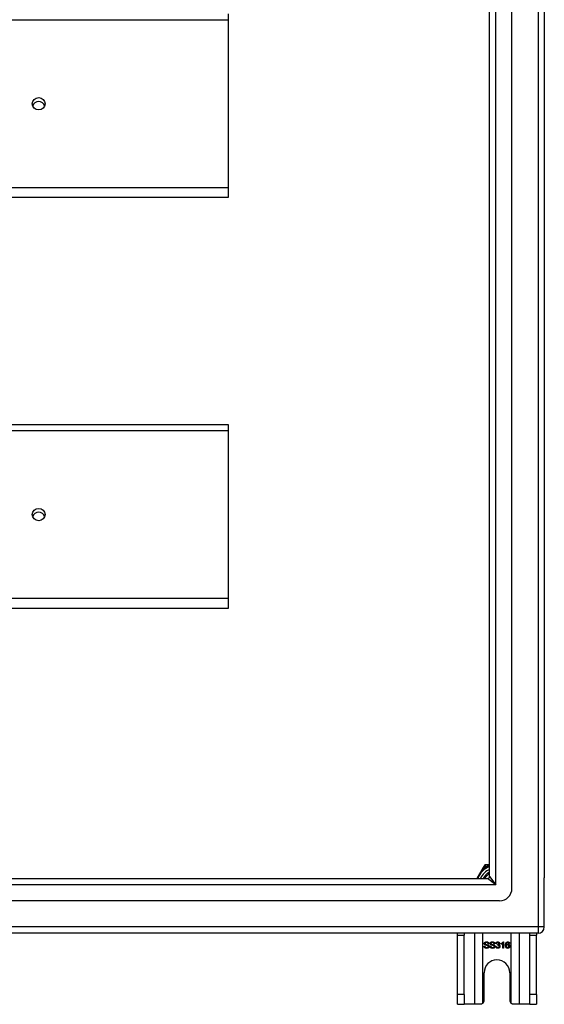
# Model space of a CAD drawing. Header units: inches. Extents: x 64.1 to 160.1, y 42 to 74.3.
# Tile 63 of 70: x 151.8 to 160.1, y 42 to 57.6. Entities that reach past the tile are written whole.
import ezdxf

# ---------------------------------------------------------------- set-up
doc = ezdxf.new("R2010")
doc.units = ezdxf.units.IN
doc.header["$MEASUREMENT"] = 0
doc.layers.add('Visible Edges(ANSI)', color=7, linetype='Continuous', lineweight=25)
doc.layers.add('Visible Tangent Edges(ANSI)', color=7, linetype='Continuous', lineweight=25)

msp = doc.modelspace()

# ---------------------------------------------------------------- linework, layer by layer
at = {"layer": 'Visible Edges(ANSI)'}
for p, q in [((159.56, 43.843), (159.56, 72.426)), ((159.206, 44.032), (159.206, 72.238)), ((160.072, 72.261), (160.072, 44.009)), ((155.072, 57.683), (155.072, 57.59)), ((155.072, 57.59), (155.072, 54.931)), ((155.072, 54.931), (155.072, 54.774)), ((155.072, 54.774), (112.938, 54.774)), ((112.938, 51.183), (155.072, 51.183)), ((155.072, 51.183), (155.072, 51.09)), ((155.072, 51.09), (155.072, 48.431)), ((155.072, 48.431), (155.072, 48.274)), ((155.072, 48.274), (112.938, 48.274)), ((159.106, 44.176), (159.005, 44.001)), ((159.124, 44.208), (159.106, 44.176)), ((159.178, 44.217), (159.141, 44.217)), ((159.206, 44.217), (159.178, 44.217)), ((112.969, 44.001), (159.175, 44.001)), ((160.072, 43.234), (160.072, 44.009)), ((159.363, 43.646), (112.78, 43.646)), ((159.973, 43.135), (112.938, 43.135)), ((158.697, 43.104), (158.697, 43.135)), ((158.697, 42.166), (158.697, 43.104)), ((158.802, 43.135), (158.802, 43.104)), ((158.802, 42.166), (158.802, 43.104)), ((159.842, 43.104), (159.842, 43.135)), ((159.842, 42.166), (159.842, 43.104)), ((159.947, 43.135), (159.947, 43.104)), ((159.947, 42.166), (159.947, 43.104)), ((159.118, 42.929), (159.131, 42.93)), ((159.195, 42.969), (159.182, 42.968)), ((159.212, 42.929), (159.224, 42.93)), ((159.288, 42.969), (159.276, 42.968)), ((159.304, 42.924), (159.317, 42.925)), ((159.318, 42.969), (159.306, 42.972)), ((159.329, 42.945), (159.33, 42.955)), ((159.391, 42.961), (159.391, 42.972)), ((159.416, 42.897), (159.416, 42.975)), ((159.428, 42.897), (159.416, 42.897)), ((159.42, 42.998), (159.428, 42.998)), ((159.428, 42.998), (159.428, 42.897)), ((159.523, 42.973), (159.511, 42.972)), ((159.119, 42.072), (159.119, 42.51)), ((159.525, 42.51), (159.525, 42.072)), ((158.697, 42.01), (158.697, 42.166)), ((158.802, 42.166), (158.802, 42.01)), ((159.842, 42.01), (159.842, 42.166)), ((159.947, 42.166), (159.947, 42.01)), ((158.697, 42.01), (158.802, 42.01)), ((158.966, 42.01), (158.802, 42.01)), ((159.057, 42.01), (158.966, 42.01)), ((159.678, 42.01), (159.587, 42.01)), ((159.842, 42.01), (159.678, 42.01)), ((159.842, 42.01), (159.947, 42.01))]:
    msp.add_line(p, q, dxfattribs=at)
at = {"layer": 'Visible Edges(ANSI)', "flags": 128}
for points in [[(159.161, 42.895), (159.158, 42.896), (159.154, 42.896), (159.151, 42.896), (159.148, 42.896), (159.146, 42.897), (159.143, 42.898), (159.141, 42.898), (159.138, 42.899), (159.136, 42.9), (159.134, 42.902), (159.132, 42.903), (159.13, 42.904), (159.128, 42.906), (159.127, 42.908), (159.125, 42.909), (159.124, 42.911), (159.123, 42.913), (159.122, 42.915), (159.121, 42.918), (159.12, 42.92), (159.119, 42.922), (159.119, 42.924), (159.118, 42.927), (159.118, 42.929)], [(159.122, 42.971), (159.122, 42.973), (159.122, 42.975), (159.123, 42.977), (159.123, 42.979), (159.124, 42.98), (159.124, 42.982), (159.125, 42.984), (159.126, 42.985), (159.127, 42.987), (159.129, 42.989), (159.13, 42.99), (159.132, 42.991), (159.133, 42.992), (159.135, 42.994), (159.137, 42.995), (159.139, 42.995), (159.141, 42.996), (159.143, 42.997), (159.145, 42.998), (159.148, 42.998), (159.15, 42.998), (159.152, 42.999), (159.155, 42.999), (159.157, 42.999)], [(159.136, 42.95), (159.135, 42.95), (159.134, 42.951), (159.133, 42.952), (159.132, 42.952), (159.131, 42.953), (159.13, 42.954), (159.129, 42.955), (159.128, 42.955), (159.128, 42.956), (159.127, 42.957), (159.126, 42.958), (159.126, 42.959), (159.125, 42.96), (159.124, 42.961), (159.124, 42.962), (159.124, 42.963), (159.123, 42.964), (159.123, 42.965), (159.123, 42.966), (159.122, 42.967), (159.122, 42.968), (159.122, 42.969), (159.122, 42.97), (159.122, 42.971)], [(159.131, 42.93), (159.131, 42.929), (159.131, 42.927), (159.132, 42.925), (159.132, 42.924), (159.133, 42.922), (159.133, 42.921), (159.134, 42.919), (159.135, 42.918), (159.136, 42.917), (159.137, 42.916), (159.138, 42.915), (159.139, 42.914), (159.14, 42.913), (159.142, 42.912), (159.143, 42.911), (159.145, 42.91), (159.147, 42.91), (159.149, 42.909), (159.15, 42.908), (159.152, 42.908), (159.154, 42.908), (159.156, 42.907), (159.158, 42.907), (159.16, 42.907)], [(159.158, 42.987), (159.156, 42.987), (159.154, 42.987), (159.152, 42.987), (159.151, 42.987), (159.149, 42.986), (159.147, 42.986), (159.146, 42.986), (159.145, 42.985), (159.143, 42.985), (159.142, 42.984), (159.141, 42.984), (159.14, 42.983), (159.139, 42.982), (159.139, 42.981), (159.138, 42.98), (159.137, 42.98), (159.137, 42.979), (159.136, 42.978), (159.136, 42.977), (159.135, 42.976), (159.135, 42.975), (159.135, 42.974), (159.135, 42.973), (159.135, 42.972)], [(159.135, 42.972), (159.135, 42.972), (159.135, 42.971), (159.135, 42.971), (159.135, 42.97), (159.135, 42.97), (159.135, 42.97), (159.135, 42.969), (159.135, 42.969), (159.135, 42.968), (159.135, 42.968), (159.136, 42.968), (159.136, 42.967), (159.136, 42.967), (159.136, 42.967), (159.136, 42.966), (159.136, 42.966), (159.137, 42.966), (159.137, 42.965), (159.137, 42.965), (159.137, 42.965), (159.138, 42.964), (159.138, 42.964), (159.138, 42.964), (159.139, 42.963)], [(159.173, 42.938), (159.173, 42.939), (159.172, 42.939), (159.171, 42.939), (159.17, 42.94), (159.168, 42.94), (159.167, 42.94), (159.165, 42.941), (159.164, 42.941), (159.162, 42.942), (159.16, 42.942), (159.158, 42.943), (159.156, 42.943), (159.153, 42.944), (159.151, 42.944), (159.149, 42.945), (159.147, 42.945), (159.146, 42.946), (159.144, 42.947), (159.142, 42.947), (159.141, 42.948), (159.14, 42.948), (159.138, 42.949), (159.137, 42.949), (159.136, 42.95)], [(159.139, 42.963), (159.139, 42.963), (159.14, 42.962), (159.141, 42.962), (159.143, 42.961), (159.144, 42.96), (159.146, 42.96), (159.147, 42.959), (159.149, 42.959), (159.151, 42.958), (159.154, 42.957), (159.156, 42.957), (159.159, 42.956), (159.161, 42.956), (159.164, 42.955), (159.166, 42.954), (159.168, 42.954), (159.17, 42.953), (159.172, 42.953), (159.174, 42.952), (159.176, 42.952), (159.177, 42.951), (159.179, 42.951), (159.18, 42.95), (159.181, 42.95)], [(159.157, 42.999), (159.16, 42.999), (159.163, 42.999), (159.165, 42.998), (159.168, 42.998), (159.17, 42.997), (159.173, 42.997), (159.175, 42.996), (159.177, 42.995), (159.179, 42.994), (159.181, 42.993), (159.183, 42.992), (159.184, 42.991), (159.186, 42.99), (159.188, 42.988), (159.189, 42.986), (159.19, 42.985), (159.191, 42.983), (159.192, 42.981), (159.193, 42.979), (159.194, 42.977), (159.194, 42.975), (159.195, 42.973), (159.195, 42.971), (159.195, 42.969)], [(159.182, 42.968), (159.182, 42.97), (159.182, 42.971), (159.182, 42.972), (159.181, 42.974), (159.181, 42.975), (159.18, 42.976), (159.179, 42.978), (159.179, 42.979), (159.178, 42.98), (159.177, 42.981), (159.176, 42.982), (159.175, 42.982), (159.174, 42.983), (159.173, 42.984), (159.172, 42.985), (159.171, 42.985), (159.169, 42.986), (159.168, 42.986), (159.167, 42.986), (159.165, 42.987), (159.163, 42.987), (159.162, 42.987), (159.16, 42.987), (159.158, 42.987)], [(159.16, 42.907), (159.162, 42.907), (159.164, 42.907), (159.166, 42.908), (159.167, 42.908), (159.169, 42.908), (159.171, 42.909), (159.172, 42.909), (159.174, 42.91), (159.175, 42.91), (159.176, 42.911), (159.178, 42.911), (159.179, 42.912), (159.18, 42.913), (159.181, 42.914), (159.182, 42.915), (159.182, 42.916), (159.183, 42.917), (159.184, 42.918), (159.184, 42.919), (159.185, 42.92), (159.185, 42.921), (159.185, 42.922), (159.185, 42.923), (159.185, 42.924)], [(159.198, 42.925), (159.198, 42.923), (159.198, 42.921), (159.197, 42.92), (159.197, 42.918), (159.196, 42.916), (159.195, 42.914), (159.194, 42.912), (159.193, 42.91), (159.192, 42.909), (159.191, 42.907), (159.189, 42.906), (159.188, 42.904), (159.186, 42.903), (159.184, 42.902), (159.182, 42.9), (159.18, 42.899), (159.178, 42.898), (159.176, 42.898), (159.174, 42.897), (159.171, 42.896), (159.169, 42.896), (159.166, 42.896), (159.164, 42.896), (159.161, 42.895)], [(159.185, 42.924), (159.185, 42.925), (159.185, 42.926), (159.185, 42.927), (159.185, 42.927), (159.185, 42.928), (159.185, 42.929), (159.184, 42.929), (159.184, 42.93), (159.184, 42.931), (159.183, 42.931), (159.183, 42.932), (159.183, 42.933), (159.182, 42.933), (159.182, 42.934), (159.181, 42.934), (159.18, 42.935), (159.18, 42.935), (159.179, 42.936), (159.178, 42.936), (159.177, 42.937), (159.176, 42.937), (159.175, 42.938), (159.175, 42.938), (159.173, 42.938)], [(159.181, 42.95), (159.182, 42.949), (159.184, 42.948), (159.185, 42.948), (159.186, 42.947), (159.187, 42.946), (159.189, 42.945), (159.19, 42.944), (159.191, 42.943), (159.191, 42.943), (159.192, 42.942), (159.193, 42.941), (159.194, 42.94), (159.194, 42.939), (159.195, 42.937), (159.196, 42.936), (159.196, 42.935), (159.197, 42.934), (159.197, 42.933), (159.197, 42.932), (159.197, 42.931), (159.198, 42.929), (159.198, 42.928), (159.198, 42.927), (159.198, 42.925)], [(159.254, 42.895), (159.251, 42.896), (159.248, 42.896), (159.245, 42.896), (159.242, 42.896), (159.239, 42.897), (159.236, 42.898), (159.234, 42.898), (159.231, 42.899), (159.229, 42.9), (159.227, 42.902), (159.225, 42.903), (159.223, 42.904), (159.222, 42.906), (159.22, 42.908), (159.218, 42.909), (159.217, 42.911), (159.216, 42.913), (159.215, 42.915), (159.214, 42.918), (159.213, 42.92), (159.212, 42.922), (159.212, 42.924), (159.212, 42.927), (159.212, 42.929)], [(159.215, 42.971), (159.215, 42.973), (159.216, 42.975), (159.216, 42.977), (159.216, 42.979), (159.217, 42.98), (159.218, 42.982), (159.219, 42.984), (159.22, 42.985), (159.221, 42.987), (159.222, 42.989), (159.223, 42.99), (159.225, 42.991), (159.226, 42.992), (159.228, 42.994), (159.23, 42.995), (159.232, 42.995), (159.234, 42.996), (159.236, 42.997), (159.239, 42.998), (159.241, 42.998), (159.243, 42.998), (159.246, 42.999), (159.248, 42.999), (159.251, 42.999)], [(159.229, 42.95), (159.228, 42.95), (159.227, 42.951), (159.226, 42.952), (159.225, 42.952), (159.224, 42.953), (159.223, 42.954), (159.222, 42.955), (159.222, 42.955), (159.221, 42.956), (159.22, 42.957), (159.219, 42.958), (159.219, 42.959), (159.218, 42.96), (159.218, 42.961), (159.217, 42.962), (159.217, 42.963), (159.216, 42.964), (159.216, 42.965), (159.216, 42.966), (159.216, 42.967), (159.215, 42.968), (159.215, 42.969), (159.215, 42.97), (159.215, 42.971)], [(159.224, 42.93), (159.224, 42.929), (159.225, 42.927), (159.225, 42.925), (159.226, 42.924), (159.226, 42.922), (159.227, 42.921), (159.227, 42.919), (159.228, 42.918), (159.229, 42.917), (159.23, 42.916), (159.231, 42.915), (159.232, 42.914), (159.234, 42.913), (159.235, 42.912), (159.237, 42.911), (159.238, 42.91), (159.24, 42.91), (159.242, 42.909), (159.244, 42.908), (159.245, 42.908), (159.247, 42.908), (159.249, 42.907), (159.251, 42.907), (159.254, 42.907)], [(159.251, 42.987), (159.249, 42.987), (159.247, 42.987), (159.245, 42.987), (159.244, 42.987), (159.242, 42.986), (159.241, 42.986), (159.239, 42.986), (159.238, 42.985), (159.237, 42.985), (159.236, 42.984), (159.234, 42.984), (159.234, 42.983), (159.233, 42.982), (159.232, 42.981), (159.231, 42.98), (159.23, 42.98), (159.23, 42.979), (159.229, 42.978), (159.229, 42.977), (159.229, 42.976), (159.228, 42.975), (159.228, 42.974), (159.228, 42.973), (159.228, 42.972)], [(159.228, 42.972), (159.228, 42.972), (159.228, 42.971), (159.228, 42.971), (159.228, 42.97), (159.228, 42.97), (159.228, 42.97), (159.228, 42.969), (159.228, 42.969), (159.229, 42.968), (159.229, 42.968), (159.229, 42.968), (159.229, 42.967), (159.229, 42.967), (159.229, 42.967), (159.23, 42.966), (159.23, 42.966), (159.23, 42.966), (159.23, 42.965), (159.23, 42.965), (159.231, 42.965), (159.231, 42.964), (159.231, 42.964), (159.232, 42.964), (159.232, 42.963)], [(159.267, 42.938), (159.266, 42.939), (159.265, 42.939), (159.264, 42.939), (159.263, 42.94), (159.262, 42.94), (159.26, 42.94), (159.259, 42.941), (159.257, 42.941), (159.255, 42.942), (159.253, 42.942), (159.251, 42.943), (159.249, 42.943), (159.247, 42.944), (159.244, 42.944), (159.242, 42.945), (159.241, 42.945), (159.239, 42.946), (159.237, 42.947), (159.236, 42.947), (159.234, 42.948), (159.233, 42.948), (159.232, 42.949), (159.23, 42.949), (159.229, 42.95)], [(159.232, 42.963), (159.233, 42.963), (159.234, 42.962), (159.235, 42.962), (159.236, 42.961), (159.237, 42.96), (159.239, 42.96), (159.241, 42.959), (159.243, 42.959), (159.245, 42.958), (159.247, 42.957), (159.249, 42.957), (159.252, 42.956), (159.255, 42.956), (159.257, 42.955), (159.259, 42.954), (159.262, 42.954), (159.264, 42.953), (159.266, 42.953), (159.267, 42.952), (159.269, 42.952), (159.271, 42.951), (159.272, 42.951), (159.273, 42.95), (159.274, 42.95)], [(159.251, 42.999), (159.253, 42.999), (159.256, 42.999), (159.259, 42.998), (159.261, 42.998), (159.263, 42.997), (159.266, 42.997), (159.268, 42.996), (159.27, 42.995), (159.272, 42.994), (159.274, 42.993), (159.276, 42.992), (159.278, 42.991), (159.279, 42.99), (159.281, 42.988), (159.282, 42.986), (159.283, 42.985), (159.284, 42.983), (159.285, 42.981), (159.286, 42.979), (159.287, 42.977), (159.287, 42.975), (159.288, 42.973), (159.288, 42.971), (159.288, 42.969)], [(159.276, 42.968), (159.275, 42.97), (159.275, 42.971), (159.275, 42.972), (159.274, 42.974), (159.274, 42.975), (159.273, 42.976), (159.273, 42.978), (159.272, 42.979), (159.271, 42.98), (159.27, 42.981), (159.27, 42.982), (159.269, 42.982), (159.268, 42.983), (159.266, 42.984), (159.265, 42.985), (159.264, 42.985), (159.263, 42.986), (159.261, 42.986), (159.26, 42.986), (159.258, 42.987), (159.257, 42.987), (159.255, 42.987), (159.253, 42.987), (159.251, 42.987)], [(159.291, 42.925), (159.291, 42.923), (159.291, 42.921), (159.291, 42.92), (159.29, 42.918), (159.289, 42.916), (159.289, 42.914), (159.288, 42.912), (159.287, 42.91), (159.285, 42.909), (159.284, 42.907), (159.283, 42.906), (159.281, 42.904), (159.279, 42.903), (159.277, 42.902), (159.276, 42.9), (159.273, 42.899), (159.271, 42.898), (159.269, 42.898), (159.267, 42.897), (159.264, 42.896), (159.262, 42.896), (159.259, 42.896), (159.257, 42.896), (159.254, 42.895)], [(159.254, 42.907), (159.255, 42.907), (159.257, 42.907), (159.259, 42.908), (159.261, 42.908), (159.262, 42.908), (159.264, 42.909), (159.265, 42.909), (159.267, 42.91), (159.268, 42.91), (159.27, 42.911), (159.271, 42.911), (159.272, 42.912), (159.273, 42.913), (159.274, 42.914), (159.275, 42.915), (159.276, 42.916), (159.276, 42.917), (159.277, 42.918), (159.277, 42.919), (159.278, 42.92), (159.278, 42.921), (159.278, 42.922), (159.278, 42.923), (159.278, 42.924)], [(159.278, 42.924), (159.278, 42.925), (159.278, 42.926), (159.278, 42.927), (159.278, 42.927), (159.278, 42.928), (159.278, 42.929), (159.278, 42.929), (159.277, 42.93), (159.277, 42.931), (159.277, 42.931), (159.276, 42.932), (159.276, 42.933), (159.275, 42.933), (159.275, 42.934), (159.274, 42.934), (159.274, 42.935), (159.273, 42.935), (159.272, 42.936), (159.271, 42.936), (159.271, 42.937), (159.27, 42.937), (159.269, 42.938), (159.268, 42.938), (159.267, 42.938)], [(159.274, 42.95), (159.276, 42.949), (159.277, 42.948), (159.278, 42.948), (159.279, 42.947), (159.281, 42.946), (159.282, 42.945), (159.283, 42.944), (159.284, 42.943), (159.285, 42.943), (159.286, 42.942), (159.286, 42.941), (159.287, 42.94), (159.288, 42.939), (159.288, 42.937), (159.289, 42.936), (159.289, 42.935), (159.29, 42.934), (159.29, 42.933), (159.29, 42.932), (159.291, 42.931), (159.291, 42.929), (159.291, 42.928), (159.291, 42.927), (159.291, 42.925)], [(159.336, 42.895), (159.334, 42.896), (159.332, 42.896), (159.33, 42.896), (159.328, 42.896), (159.326, 42.897), (159.324, 42.897), (159.322, 42.898), (159.321, 42.899), (159.319, 42.9), (159.317, 42.901), (159.316, 42.902), (159.314, 42.903), (159.313, 42.905), (159.312, 42.906), (159.31, 42.908), (159.309, 42.909), (159.308, 42.911), (159.307, 42.912), (159.307, 42.914), (159.306, 42.916), (159.305, 42.918), (159.305, 42.92), (159.305, 42.922), (159.304, 42.924)], [(159.306, 42.972), (159.306, 42.974), (159.306, 42.976), (159.307, 42.977), (159.308, 42.979), (159.308, 42.981), (159.309, 42.983), (159.31, 42.984), (159.311, 42.986), (159.312, 42.987), (159.313, 42.988), (159.315, 42.99), (159.316, 42.991), (159.317, 42.992), (159.319, 42.993), (159.32, 42.994), (159.322, 42.995), (159.323, 42.995), (159.325, 42.996), (159.326, 42.996), (159.328, 42.997), (159.33, 42.997), (159.332, 42.997), (159.334, 42.997), (159.336, 42.998)], [(159.317, 42.925), (159.317, 42.924), (159.317, 42.922), (159.318, 42.92), (159.318, 42.919), (159.319, 42.918), (159.319, 42.916), (159.32, 42.915), (159.321, 42.914), (159.321, 42.913), (159.322, 42.912), (159.323, 42.911), (159.324, 42.91), (159.325, 42.909), (159.326, 42.909), (159.327, 42.908), (159.327, 42.908), (159.328, 42.907), (159.329, 42.907), (159.33, 42.906), (159.332, 42.906), (159.333, 42.906), (159.334, 42.906), (159.335, 42.906), (159.336, 42.906)], [(159.336, 42.987), (159.335, 42.987), (159.334, 42.987), (159.332, 42.987), (159.331, 42.987), (159.33, 42.987), (159.329, 42.986), (159.328, 42.986), (159.327, 42.985), (159.327, 42.985), (159.326, 42.984), (159.325, 42.984), (159.324, 42.983), (159.323, 42.982), (159.322, 42.981), (159.322, 42.98), (159.321, 42.979), (159.321, 42.978), (159.32, 42.977), (159.32, 42.976), (159.319, 42.975), (159.319, 42.974), (159.318, 42.972), (159.318, 42.971), (159.318, 42.969)], [(159.337, 42.946), (159.337, 42.946), (159.337, 42.946), (159.336, 42.946), (159.336, 42.946), (159.336, 42.946), (159.335, 42.946), (159.335, 42.946), (159.335, 42.946), (159.334, 42.946), (159.334, 42.946), (159.334, 42.946), (159.333, 42.946), (159.333, 42.946), (159.333, 42.945), (159.332, 42.945), (159.332, 42.945), (159.331, 42.945), (159.331, 42.945), (159.331, 42.945), (159.33, 42.945), (159.33, 42.945), (159.329, 42.945), (159.329, 42.945), (159.329, 42.945)], [(159.33, 42.955), (159.33, 42.955), (159.33, 42.955), (159.33, 42.955), (159.33, 42.955), (159.33, 42.955), (159.33, 42.955), (159.331, 42.955), (159.331, 42.955), (159.331, 42.955), (159.331, 42.955), (159.331, 42.955), (159.331, 42.955), (159.331, 42.955), (159.331, 42.955), (159.331, 42.955), (159.331, 42.955), (159.331, 42.955), (159.331, 42.955), (159.332, 42.955), (159.332, 42.955), (159.332, 42.955), (159.332, 42.955), (159.332, 42.955), (159.332, 42.955)], [(159.332, 42.955), (159.333, 42.955), (159.334, 42.955), (159.336, 42.955), (159.337, 42.956), (159.338, 42.956), (159.339, 42.956), (159.34, 42.957), (159.342, 42.957), (159.343, 42.957), (159.344, 42.958), (159.345, 42.959), (159.346, 42.959), (159.347, 42.96), (159.348, 42.961), (159.349, 42.962), (159.35, 42.962), (159.35, 42.963), (159.351, 42.964), (159.351, 42.966), (159.352, 42.967), (159.352, 42.968), (159.352, 42.969), (159.352, 42.97), (159.352, 42.972)], [(159.336, 42.998), (159.338, 42.997), (159.34, 42.997), (159.342, 42.997), (159.344, 42.997), (159.345, 42.996), (159.347, 42.996), (159.349, 42.995), (159.351, 42.994), (159.352, 42.993), (159.354, 42.992), (159.355, 42.991), (159.357, 42.99), (159.358, 42.989), (159.359, 42.987), (159.36, 42.986), (159.361, 42.984), (159.362, 42.983), (159.363, 42.981), (159.364, 42.98), (159.364, 42.978), (159.364, 42.977), (159.365, 42.975), (159.365, 42.973), (159.365, 42.972)], [(159.352, 42.972), (159.352, 42.973), (159.352, 42.974), (159.352, 42.975), (159.352, 42.976), (159.352, 42.977), (159.351, 42.978), (159.351, 42.979), (159.35, 42.98), (159.35, 42.981), (159.349, 42.982), (159.348, 42.982), (159.348, 42.983), (159.347, 42.984), (159.346, 42.984), (159.345, 42.985), (159.344, 42.985), (159.343, 42.986), (159.342, 42.986), (159.341, 42.987), (159.34, 42.987), (159.339, 42.987), (159.338, 42.987), (159.337, 42.987), (159.336, 42.987)], [(159.37, 42.927), (159.37, 42.925), (159.37, 42.922), (159.369, 42.92), (159.369, 42.918), (159.368, 42.917), (159.367, 42.915), (159.367, 42.913), (159.366, 42.911), (159.364, 42.909), (159.363, 42.908), (159.362, 42.906), (159.36, 42.905), (159.359, 42.903), (159.357, 42.902), (159.355, 42.901), (159.353, 42.9), (159.351, 42.899), (159.349, 42.898), (159.347, 42.897), (159.345, 42.896), (159.343, 42.896), (159.341, 42.896), (159.339, 42.896), (159.336, 42.895)], [(159.336, 42.906), (159.338, 42.906), (159.339, 42.906), (159.34, 42.906), (159.342, 42.906), (159.343, 42.907), (159.344, 42.907), (159.345, 42.908), (159.347, 42.908), (159.348, 42.909), (159.349, 42.91), (159.35, 42.911), (159.351, 42.912), (159.352, 42.913), (159.353, 42.914), (159.353, 42.915), (159.354, 42.916), (159.355, 42.917), (159.355, 42.918), (159.356, 42.92), (159.356, 42.921), (159.356, 42.922), (159.357, 42.924), (159.357, 42.925), (159.357, 42.926)], [(159.357, 42.926), (159.357, 42.928), (159.357, 42.929), (159.356, 42.931), (159.356, 42.932), (159.356, 42.933), (159.355, 42.934), (159.355, 42.935), (159.354, 42.936), (159.354, 42.938), (159.353, 42.939), (159.352, 42.939), (159.351, 42.94), (159.35, 42.941), (159.349, 42.942), (159.348, 42.943), (159.347, 42.943), (159.346, 42.944), (159.345, 42.945), (159.344, 42.945), (159.343, 42.945), (159.341, 42.946), (159.34, 42.946), (159.339, 42.946), (159.337, 42.946)], [(159.365, 42.972), (159.365, 42.971), (159.365, 42.969), (159.365, 42.968), (159.365, 42.967), (159.364, 42.966), (159.364, 42.965), (159.364, 42.964), (159.363, 42.963), (159.363, 42.963), (159.363, 42.962), (159.362, 42.961), (159.361, 42.96), (159.361, 42.959), (159.36, 42.958), (159.36, 42.957), (159.359, 42.956), (159.358, 42.956), (159.357, 42.955), (159.356, 42.954), (159.355, 42.954), (159.354, 42.953), (159.353, 42.952), (159.352, 42.952), (159.351, 42.951)], [(159.351, 42.951), (159.353, 42.951), (159.354, 42.951), (159.355, 42.95), (159.357, 42.949), (159.358, 42.949), (159.359, 42.948), (159.36, 42.947), (159.361, 42.947), (159.362, 42.946), (159.363, 42.945), (159.364, 42.944), (159.365, 42.943), (159.366, 42.942), (159.366, 42.941), (159.367, 42.939), (159.368, 42.938), (159.368, 42.937), (159.369, 42.936), (159.369, 42.934), (159.369, 42.933), (159.37, 42.931), (159.37, 42.93), (159.37, 42.928), (159.37, 42.927)], [(159.391, 42.972), (159.393, 42.973), (159.395, 42.974), (159.396, 42.975), (159.398, 42.976), (159.399, 42.977), (159.401, 42.978), (159.402, 42.979), (159.404, 42.98), (159.405, 42.981), (159.407, 42.982), (159.408, 42.983), (159.409, 42.984), (159.411, 42.985), (159.412, 42.986), (159.413, 42.988), (159.414, 42.989), (159.415, 42.99), (159.416, 42.991), (159.417, 42.992), (159.418, 42.993), (159.418, 42.994), (159.419, 42.995), (159.42, 42.996), (159.42, 42.998)], [(159.416, 42.975), (159.415, 42.975), (159.414, 42.974), (159.413, 42.973), (159.413, 42.973), (159.412, 42.972), (159.411, 42.971), (159.41, 42.97), (159.409, 42.97), (159.408, 42.969), (159.407, 42.968), (159.405, 42.968), (159.404, 42.967), (159.403, 42.966), (159.402, 42.966), (159.401, 42.965), (159.4, 42.964), (159.398, 42.964), (159.397, 42.963), (159.396, 42.963), (159.395, 42.962), (159.394, 42.962), (159.393, 42.961), (159.392, 42.961), (159.391, 42.961)], [(159.459, 42.944), (159.459, 42.946), (159.459, 42.949), (159.459, 42.951), (159.459, 42.953), (159.46, 42.955), (159.46, 42.957), (159.46, 42.959), (159.46, 42.961), (159.461, 42.963), (159.461, 42.965), (159.461, 42.967), (159.462, 42.969), (159.462, 42.971), (159.463, 42.972), (159.463, 42.974), (159.464, 42.976), (159.464, 42.977), (159.465, 42.979), (159.466, 42.98), (159.467, 42.981), (159.467, 42.983), (159.468, 42.984), (159.469, 42.985), (159.47, 42.986)], [(159.494, 42.895), (159.491, 42.896), (159.489, 42.896), (159.486, 42.896), (159.484, 42.897), (159.482, 42.897), (159.48, 42.898), (159.478, 42.899), (159.476, 42.9), (159.474, 42.902), (159.472, 42.903), (159.47, 42.905), (159.469, 42.907), (159.467, 42.909), (159.466, 42.911), (159.465, 42.913), (159.463, 42.916), (159.462, 42.919), (159.461, 42.922), (159.461, 42.925), (159.46, 42.928), (159.46, 42.932), (159.459, 42.936), (159.459, 42.94), (159.459, 42.944)], [(159.47, 42.986), (159.471, 42.987), (159.471, 42.988), (159.472, 42.989), (159.473, 42.99), (159.474, 42.99), (159.475, 42.991), (159.476, 42.992), (159.477, 42.992), (159.478, 42.993), (159.479, 42.994), (159.48, 42.994), (159.481, 42.995), (159.482, 42.995), (159.483, 42.996), (159.484, 42.996), (159.485, 42.996), (159.486, 42.997), (159.487, 42.997), (159.489, 42.997), (159.49, 42.997), (159.491, 42.997), (159.492, 42.997), (159.494, 42.997), (159.495, 42.998)], [(159.484, 42.984), (159.483, 42.983), (159.482, 42.983), (159.481, 42.982), (159.48, 42.981), (159.48, 42.98), (159.479, 42.979), (159.478, 42.978), (159.477, 42.977), (159.477, 42.976), (159.476, 42.974), (159.475, 42.973), (159.475, 42.972), (159.474, 42.97), (159.474, 42.969), (159.473, 42.967), (159.473, 42.966), (159.473, 42.964), (159.472, 42.962), (159.472, 42.96), (159.472, 42.958), (159.472, 42.956), (159.471, 42.953), (159.471, 42.951), (159.471, 42.949)], [(159.471, 42.949), (159.472, 42.95), (159.473, 42.951), (159.474, 42.952), (159.474, 42.953), (159.475, 42.954), (159.476, 42.955), (159.477, 42.955), (159.478, 42.956), (159.479, 42.957), (159.48, 42.958), (159.481, 42.958), (159.482, 42.959), (159.483, 42.959), (159.484, 42.96), (159.485, 42.96), (159.486, 42.961), (159.488, 42.961), (159.489, 42.961), (159.49, 42.961), (159.491, 42.962), (159.492, 42.962), (159.493, 42.962), (159.494, 42.962), (159.496, 42.962)], [(159.493, 42.951), (159.492, 42.951), (159.49, 42.951), (159.489, 42.951), (159.488, 42.951), (159.487, 42.95), (159.485, 42.95), (159.484, 42.949), (159.483, 42.949), (159.482, 42.948), (159.481, 42.947), (159.48, 42.946), (159.479, 42.945), (159.478, 42.944), (159.477, 42.943), (159.476, 42.942), (159.476, 42.941), (159.475, 42.94), (159.475, 42.938), (159.474, 42.937), (159.474, 42.936), (159.474, 42.934), (159.473, 42.933), (159.473, 42.931), (159.473, 42.93)], [(159.473, 42.93), (159.473, 42.928), (159.473, 42.926), (159.474, 42.925), (159.474, 42.923), (159.474, 42.922), (159.475, 42.92), (159.475, 42.919), (159.476, 42.917), (159.477, 42.916), (159.477, 42.915), (159.478, 42.913), (159.479, 42.912), (159.48, 42.911), (159.481, 42.91), (159.482, 42.909), (159.483, 42.909), (159.485, 42.908), (159.486, 42.907), (159.487, 42.907), (159.488, 42.906), (159.49, 42.906), (159.491, 42.906), (159.492, 42.906), (159.494, 42.906)], [(159.494, 42.987), (159.494, 42.987), (159.493, 42.987), (159.493, 42.987), (159.492, 42.987), (159.492, 42.987), (159.491, 42.987), (159.491, 42.987), (159.49, 42.987), (159.49, 42.987), (159.49, 42.987), (159.489, 42.987), (159.489, 42.987), (159.488, 42.986), (159.488, 42.986), (159.487, 42.986), (159.487, 42.986), (159.487, 42.986), (159.486, 42.986), (159.486, 42.985), (159.485, 42.985), (159.485, 42.985), (159.485, 42.985), (159.484, 42.984), (159.484, 42.984)], [(159.513, 42.929), (159.512, 42.931), (159.512, 42.932), (159.512, 42.934), (159.512, 42.935), (159.512, 42.937), (159.511, 42.938), (159.511, 42.939), (159.51, 42.941), (159.509, 42.942), (159.509, 42.943), (159.508, 42.944), (159.507, 42.945), (159.506, 42.946), (159.505, 42.947), (159.504, 42.948), (159.503, 42.949), (159.502, 42.949), (159.501, 42.95), (159.5, 42.95), (159.498, 42.951), (159.497, 42.951), (159.496, 42.951), (159.494, 42.951), (159.493, 42.951)], [(159.507, 42.982), (159.506, 42.983), (159.506, 42.983), (159.505, 42.983), (159.505, 42.984), (159.504, 42.984), (159.504, 42.985), (159.503, 42.985), (159.503, 42.985), (159.502, 42.985), (159.502, 42.986), (159.501, 42.986), (159.501, 42.986), (159.5, 42.986), (159.5, 42.987), (159.499, 42.987), (159.499, 42.987), (159.498, 42.987), (159.498, 42.987), (159.497, 42.987), (159.497, 42.987), (159.496, 42.987), (159.495, 42.987), (159.495, 42.987), (159.494, 42.987)], [(159.525, 42.93), (159.525, 42.927), (159.525, 42.925), (159.525, 42.923), (159.524, 42.921), (159.524, 42.918), (159.523, 42.916), (159.522, 42.914), (159.521, 42.912), (159.52, 42.91), (159.519, 42.908), (159.518, 42.907), (159.516, 42.905), (159.515, 42.904), (159.513, 42.902), (159.512, 42.901), (159.51, 42.9), (159.508, 42.899), (159.506, 42.898), (159.504, 42.897), (159.502, 42.897), (159.5, 42.896), (159.498, 42.896), (159.496, 42.896), (159.494, 42.895)], [(159.494, 42.906), (159.495, 42.906), (159.496, 42.906), (159.497, 42.906), (159.499, 42.906), (159.5, 42.907), (159.501, 42.907), (159.502, 42.908), (159.503, 42.908), (159.504, 42.909), (159.505, 42.91), (159.506, 42.911), (159.507, 42.912), (159.508, 42.913), (159.509, 42.914), (159.509, 42.915), (159.51, 42.917), (159.511, 42.918), (159.511, 42.919), (159.512, 42.921), (159.512, 42.922), (159.512, 42.924), (159.512, 42.925), (159.512, 42.927), (159.513, 42.929)], [(159.495, 42.998), (159.497, 42.997), (159.499, 42.997), (159.501, 42.997), (159.502, 42.997), (159.504, 42.996), (159.506, 42.996), (159.507, 42.995), (159.509, 42.995), (159.51, 42.994), (159.512, 42.993), (159.513, 42.992), (159.514, 42.991), (159.516, 42.99), (159.517, 42.989), (159.518, 42.987), (159.519, 42.986), (159.52, 42.984), (159.52, 42.983), (159.521, 42.981), (159.522, 42.98), (159.522, 42.978), (159.523, 42.976), (159.523, 42.975), (159.523, 42.973)], [(159.496, 42.962), (159.498, 42.962), (159.5, 42.962), (159.501, 42.961), (159.503, 42.961), (159.505, 42.96), (159.507, 42.96), (159.509, 42.959), (159.51, 42.958), (159.512, 42.957), (159.514, 42.956), (159.515, 42.954), (159.517, 42.953), (159.518, 42.951), (159.519, 42.95), (159.52, 42.948), (159.521, 42.946), (159.522, 42.945), (159.523, 42.943), (159.524, 42.941), (159.524, 42.939), (159.525, 42.936), (159.525, 42.934), (159.525, 42.932), (159.525, 42.93)], [(159.511, 42.972), (159.511, 42.972), (159.511, 42.973), (159.511, 42.973), (159.511, 42.974), (159.51, 42.974), (159.51, 42.975), (159.51, 42.976), (159.51, 42.976), (159.51, 42.976), (159.51, 42.977), (159.509, 42.977), (159.509, 42.978), (159.509, 42.978), (159.509, 42.979), (159.509, 42.979), (159.508, 42.98), (159.508, 42.98), (159.508, 42.98), (159.508, 42.981), (159.508, 42.981), (159.507, 42.981), (159.507, 42.982), (159.507, 42.982), (159.507, 42.982)], [(159.101, 42.028), (159.099, 42.026), (159.098, 42.025), (159.096, 42.024), (159.094, 42.022), (159.093, 42.021), (159.091, 42.02), (159.089, 42.019), (159.088, 42.018), (159.086, 42.017), (159.084, 42.016), (159.082, 42.015), (159.08, 42.014), (159.078, 42.014), (159.076, 42.013), (159.074, 42.012), (159.072, 42.012), (159.07, 42.011), (159.068, 42.011), (159.066, 42.01), (159.064, 42.01), (159.063, 42.01), (159.061, 42.01), (159.059, 42.01), (159.057, 42.01)], [(159.587, 42.01), (159.585, 42.01), (159.583, 42.01), (159.581, 42.01), (159.579, 42.01), (159.577, 42.01), (159.575, 42.011), (159.573, 42.011), (159.571, 42.012), (159.569, 42.012), (159.567, 42.013), (159.565, 42.014), (159.563, 42.014), (159.561, 42.015), (159.56, 42.016), (159.558, 42.017), (159.556, 42.018), (159.554, 42.019), (159.552, 42.02), (159.551, 42.021), (159.549, 42.022), (159.547, 42.024), (159.546, 42.025), (159.544, 42.026), (159.543, 42.028)]]:
    msp.add_lwpolyline(points, dxfattribs=at)
at = {"layer": 'Visible Edges(ANSI)'}
for centre, radius, start, end in [((159.322, 43.885), 0.325, 110.9514, 159.0486), ((159.141, 44.198), 0.0197, 90, 150), ((159.322, 43.885), 0.226, 120.8668, 149.1332), ((159.175, 44.032), 0.031, 270, 0), ((159.363, 43.843), 0.197, 270, 0), ((159.973, 43.234), 0.099, 270, 0), ((159.322, 42.51), 0.203, 0, 180), ((159.057, 42.072), 0.062, 314.9335, 0), ((159.587, 42.072), 0.062, 180, 225.0665)]:
    msp.add_arc(centre, radius, start, end, dxfattribs=at)
for centre in [(152.072, 56.26), (152.072, 49.76)]:
    msp.add_ellipse(centre, major_axis=(-0.101, 0), ratio=0.966998, dxfattribs=at)
for centre in [(152.072, 56.197), (152.072, 49.697)]:
    msp.add_ellipse(centre, major_axis=(0.101, 0), ratio=0.966998, start_param=0.333879, end_param=2.807714, dxfattribs=at)
at = {"layer": 'Visible Tangent Edges(ANSI)'}
for p, q in [((159.973, 73.036), (159.973, 43.234)), ((159.305, 43.902), (159.305, 72.368)), ((112.938, 57.59), (155.072, 57.59)), ((155.072, 54.931), (112.938, 54.931)), ((112.938, 51.09), (155.072, 51.09)), ((155.072, 48.431), (112.938, 48.431)), ((159.123, 44.166), (159.106, 44.176)), ((159.123, 44.166), (159.141, 44.198)), ((159.124, 44.208), (159.141, 44.198)), ((159.141, 44.198), (159.141, 44.217)), ((159.141, 44.198), (159.178, 44.198)), ((159.178, 44.198), (159.178, 44.217)), ((159.305, 43.902), (159.175, 44.001)), ((159.206, 44.032), (159.305, 43.902)), ((159.305, 43.902), (112.839, 43.902)), ((159.973, 43.234), (112.171, 43.234)), ((159.973, 43.234), (159.973, 43.135)), ((160.072, 43.234), (159.973, 43.234)), ((158.697, 43.104), (158.802, 43.104)), ((158.966, 43.135), (158.966, 42.01)), ((159.101, 42.028), (159.101, 43.135)), ((159.543, 43.135), (159.543, 42.028)), ((159.678, 42.01), (159.678, 43.135)), ((159.842, 43.104), (159.947, 43.104)), ((158.802, 42.166), (158.697, 42.166)), ((159.947, 42.166), (159.842, 42.166))]:
    msp.add_line(p, q, dxfattribs=at)
at = {"layer": 'Visible Tangent Edges(ANSI)', "flags": 128}
for points in [[(159.012, 44.001), (159.016, 44.008), (159.019, 44.016), (159.023, 44.024), (159.027, 44.031), (159.031, 44.039), (159.035, 44.046), (159.04, 44.054), (159.044, 44.061), (159.049, 44.068), (159.053, 44.076), (159.058, 44.083), (159.063, 44.09), (159.068, 44.097), (159.072, 44.104), (159.077, 44.11), (159.082, 44.117), (159.087, 44.123), (159.092, 44.13), (159.097, 44.136), (159.102, 44.142), (159.107, 44.148), (159.112, 44.154), (159.118, 44.16), (159.123, 44.166)], [(159.178, 44.198), (159.179, 44.198), (159.18, 44.198), (159.181, 44.198), (159.182, 44.199), (159.184, 44.199), (159.185, 44.199), (159.186, 44.199), (159.187, 44.2), (159.188, 44.2), (159.189, 44.2), (159.19, 44.2), (159.192, 44.2), (159.193, 44.201), (159.194, 44.201), (159.195, 44.201), (159.196, 44.201), (159.197, 44.202), (159.199, 44.202), (159.2, 44.202), (159.201, 44.202), (159.202, 44.202), (159.203, 44.203), (159.204, 44.203), (159.206, 44.203)]]:
    msp.add_lwpolyline(points, dxfattribs=at)
at = {"layer": 'Visible Tangent Edges(ANSI)'}
for radius, start, end in [(0.285, 114.01, 155.99), (0.246, 118.1642, 151.8358), (0.344, 114.6913, 125.3087)]:
    msp.add_arc((159.322, 43.885), radius, start, end, dxfattribs=at)

doc.saveas('drawing.dxf')
